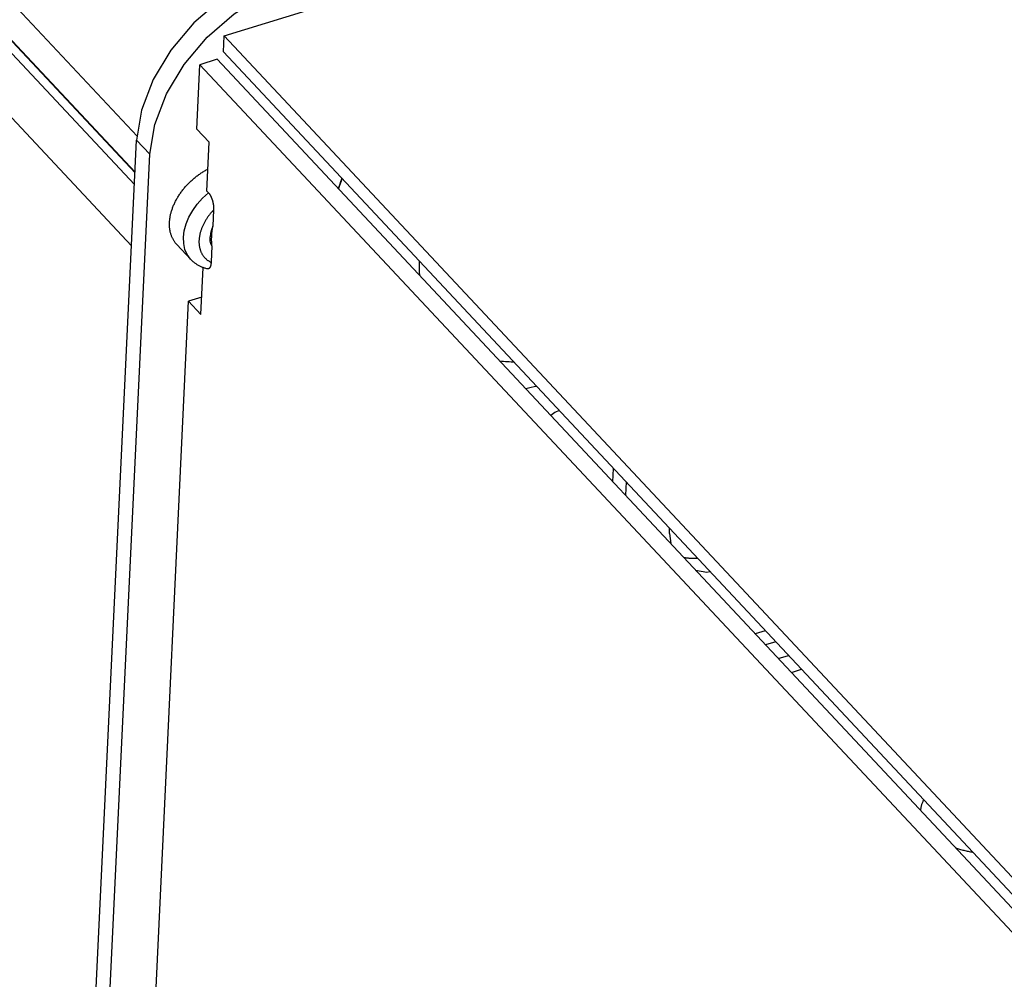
# Model space of a CAD drawing. Extents: x 0 to 841, y 0 to 594.
# Tile 48 of 121: x 751.04 to 758.39, y 152.66 to 159.83. Entities that reach past the tile are written whole.
import ezdxf

# ---------------------------------------------------------------- set-up
doc = ezdxf.new("R2010")
doc.units = 0
doc.header["$LTSCALE"] = 46.255
doc.layers.get('0').update_dxf_attribs({"linetype": 'CONTINUOUS'})
doc.layers.add('CHAMFERS', color=7, linetype='CONTINUOUS')
doc.layers.add('DATUM_AXIS', color=7, linetype='CONTINUOUS')

msp = doc.modelspace()

# ---------------------------------------------------------------- linework, layer by layer
at = {"color": 7, "linetype": 'CONTINUOUS'}
for p, q in [((722.6913, 190.1871), (751.9171, 158.9608)), ((722.6784, 189.9139), (751.9008, 158.6912)), ((752.567, 159.7096), (753.4919, 159.9968)), ((752.5613, 159.5891), (752.567, 159.7096)), ((762.8771, 148.6938), (752.567, 159.7096)), ((762.8713, 148.5733), (752.5613, 159.5891)), ((752.5151, 159.5344), (752.3851, 159.494)), ((762.8253, 148.5184), (752.5151, 159.5344)), ((752.3622, 159.0127), (752.3851, 159.494)), ((762.6953, 148.478), (752.3851, 159.494)), ((752.4542, 158.9145), (752.3622, 159.0127)), ((751.4446, 149.0893), (751.9122, 158.9309)), ((752.0116, 158.8247), (751.9122, 158.9309)), ((752.4369, 158.5501), (752.4542, 158.9145)), ((751.544, 148.9831), (752.0116, 158.8247)), ((752.4493, 158.5368), (752.4369, 158.5501)), ((752.4876, 158.4089), (752.4818, 158.287)), ((752.473, 158.1897), (752.4731, 158.1938)), ((752.473, 158.1858), (752.473, 158.1897)), ((752.4731, 158.1819), (752.473, 158.1858)), ((752.4731, 158.198), (752.4732, 158.2023)), ((752.4731, 158.1938), (752.4731, 158.198)), ((752.4731, 158.1781), (752.4731, 158.1819)), ((752.4732, 158.1743), (752.4731, 158.1781)), ((752.4732, 158.2023), (752.4733, 158.2068)), ((752.4733, 158.2068), (752.4734, 158.2113)), ((752.4748, 158.1397), (752.469, 158.0178)), ((752.4733, 158.1706), (752.4732, 158.1743)), ((752.4734, 158.1669), (752.4733, 158.1706)), ((752.4735, 158.1632), (752.4734, 158.1669)), ((752.4737, 158.1594), (752.4735, 158.1632)), ((752.4739, 158.1556), (752.4737, 158.1594)), ((752.4741, 158.1518), (752.4739, 158.1556)), ((752.4743, 158.1479), (752.4741, 158.1518)), ((752.4745, 158.1439), (752.4743, 158.1479)), ((752.4748, 158.1397), (752.4745, 158.1439)), ((752.3931, 157.629), (752.4097, 157.978)), ((752.3992, 157.7578), (752.3011, 157.7273)), ((751.9995, 151.3804), (752.3011, 157.7273)), ((752.3011, 157.7273), (752.3931, 157.629)), ((755.4686, 156.3786), (755.4734, 156.4776)), ((755.5678, 156.3767), (755.5631, 156.2777)), ((755.8912, 155.9926), (755.8929, 156.0294)), ((755.8912, 155.9926), (755.9012, 155.9165)), ((756.608, 155.2653), (756.5326, 155.2419)), ((756.6858, 155.1822), (756.6103, 155.1588)), ((756.7048, 155.0579), (756.7802, 155.0813)), ((756.8024, 154.9536), (756.8778, 154.9771))]:
    msp.add_line(p, q, dxfattribs=at)
for points in [[(752.9983, 160.2181), (752.7645, 160.1214), (752.5413, 159.9816), (752.3393, 159.8059), (752.168, 159.6029), (752.0357, 159.3824), (751.9488, 159.1547), (751.9122, 158.9309)], [(752.0116, 158.8247), (752.0482, 159.0485), (752.1351, 159.2761), (752.2675, 159.4967), (752.4388, 159.6997), (752.6408, 159.8754), (752.8639, 160.0152), (753.0977, 160.1118)], [(753.4199, 158.5676), (753.4251, 158.5836), (753.4316, 158.6029), (753.4384, 158.6222), (753.4453, 158.6415), (753.4461, 158.6436)], [(753.4466, 158.6431), (753.4396, 158.6239), (753.4328, 158.6045), (753.4263, 158.5851), (753.4204, 158.5671)], [(752.2627, 158.2046), (752.2688, 158.2537), (752.2826, 158.3042), (752.3037, 158.3547), (752.3315, 158.4044), (752.3656, 158.452), (752.4052, 158.4964), (752.4493, 158.5368)], [(752.4493, 158.5368), (752.4503, 158.5357), (752.4512, 158.5346), (752.4522, 158.5334), (752.4532, 158.5323), (752.4542, 158.531), (752.4551, 158.5297), (752.4561, 158.5284), (752.4571, 158.5271), (752.458, 158.5257), (752.4589, 158.5242), (752.4599, 158.5227), (752.4608, 158.5212), (752.4617, 158.5197), (752.4627, 158.5181), (752.4636, 158.5165), (752.4645, 158.5148), (752.4654, 158.5131), (752.4663, 158.5114), (752.4671, 158.5096), (752.468, 158.5078), (752.4689, 158.5059), (752.4697, 158.5041), (752.4705, 158.5022), (752.4714, 158.5002), (752.4722, 158.4982), (752.473, 158.4962), (752.4737, 158.4942), (752.4745, 158.4921), (752.4753, 158.49), (752.476, 158.4879), (752.4767, 158.4857), (752.4774, 158.4836), (752.4781, 158.4813), (752.4788, 158.4791), (752.4794, 158.4768), (752.4801, 158.4745), (752.4807, 158.4722), (752.4813, 158.4699), (752.4818, 158.4675), (752.4824, 158.4651), (752.4829, 158.4627), (752.4834, 158.4603), (752.4839, 158.4578), (752.4843, 158.4553), (752.4848, 158.4529), (752.4852, 158.4503), (752.4856, 158.4478), (752.4859, 158.4453), (752.4862, 158.4427), (752.4865, 158.4402), (752.4868, 158.4376), (752.487, 158.435), (752.4873, 158.4324), (752.4874, 158.4298), (752.4876, 158.4272), (752.4877, 158.4246), (752.4878, 158.4219), (752.4878, 158.4193), (752.4878, 158.4167), (752.4878, 158.4141), (752.4877, 158.4115), (752.4876, 158.4089)], [(752.4876, 158.4089), (752.4835, 158.4046), (752.4795, 158.4003), (752.4756, 158.3959), (752.4717, 158.3915), (752.4678, 158.387), (752.4641, 158.3825), (752.4604, 158.378), (752.4567, 158.3734), (752.4532, 158.3688), (752.4497, 158.3641), (752.4463, 158.3595), (752.4429, 158.3547), (752.4396, 158.35), (752.4364, 158.3452), (752.4333, 158.3404), (752.4302, 158.3356), (752.4273, 158.3307), (752.4244, 158.3258), (752.4216, 158.3209), (752.4188, 158.316), (752.4162, 158.3111), (752.4136, 158.3061), (752.4112, 158.3011), (752.4088, 158.2962), (752.4064, 158.2912), (752.4042, 158.2862), (752.4021, 158.2812), (752.4, 158.2762), (752.3981, 158.2711), (752.3962, 158.2661), (752.3944, 158.2611), (752.3927, 158.2561), (752.3911, 158.2511), (752.3896, 158.2461), (752.3882, 158.2411), (752.3869, 158.2361), (752.3857, 158.2311), (752.3845, 158.2262), (752.3835, 158.2212), (752.3826, 158.2163), (752.3817, 158.2114), (752.381, 158.2065), (752.3803, 158.2016), (752.3797, 158.1968), (752.3793, 158.192), (752.3789, 158.1872), (752.3786, 158.1824), (752.3784, 158.1776), (752.3784, 158.1729), (752.3784, 158.1683), (752.3785, 158.1636), (752.3787, 158.159), (752.379, 158.1545), (752.3794, 158.1499), (752.3799, 158.1454), (752.3805, 158.141), (752.3812, 158.1366), (752.382, 158.1323), (752.3828, 158.128), (752.3838, 158.1237), (752.3849, 158.1195), (752.386, 158.1154), (752.3873, 158.1113), (752.3887, 158.1072), (752.3901, 158.1032), (752.3916, 158.0993), (752.3933, 158.0954), (752.395, 158.0916), (752.3968, 158.0879), (752.3987, 158.0842), (752.4007, 158.0806), (752.4027, 158.077), (752.4049, 158.0735), (752.4072, 158.0701), (752.4095, 158.0668), (752.4119, 158.0635), (752.4144, 158.0603), (752.417, 158.0572), (752.4197, 158.0541), (752.4225, 158.0511), (752.4253, 158.0482), (752.4282, 158.0454), (752.4312, 158.0426), (752.4343, 158.04), (752.4374, 158.0374), (752.4406, 158.0349), (752.4439, 158.0324), (752.4473, 158.0301), (752.4508, 158.0278), (752.4543, 158.0257), (752.4579, 158.0236), (752.4615, 158.0216), (752.4652, 158.0197), (752.469, 158.0178)], [(752.4818, 158.287), (752.4711, 158.2604), (752.4641, 158.2338), (752.461, 158.208)], [(752.4737, 158.2183), (752.4739, 158.2214), (752.474, 158.2244), (752.4742, 158.2275), (752.4744, 158.2306), (752.4746, 158.2336), (752.4749, 158.2366), (752.4751, 158.2396), (752.4754, 158.2425), (752.4757, 158.2455), (752.476, 158.2484), (752.4763, 158.2513), (752.4766, 158.2541), (752.477, 158.257), (752.4773, 158.2598), (752.4777, 158.2626), (752.4781, 158.2654), (752.4785, 158.2682), (752.4789, 158.2709), (752.4794, 158.2736), (752.4798, 158.2763), (752.4803, 158.279), (752.4808, 158.2817), (752.4813, 158.2843), (752.4818, 158.287)], [(752.3174, 158.039), (752.3143, 158.0423), (752.2904, 158.0759), (752.2736, 158.1147), (752.2643, 158.158), (752.2627, 158.2046)], [(752.4748, 158.1397), (752.4693, 158.1519), (752.4651, 158.1649), (752.4623, 158.1786), (752.461, 158.193), (752.461, 158.208)], [(752.4734, 158.2113), (752.4736, 158.2159), (752.4737, 158.2183)], [(752.469, 158.0178), (752.4689, 158.0153), (752.4687, 158.0128), (752.4685, 158.0103), (752.4683, 158.008), (752.468, 158.0057), (752.4677, 158.0035), (752.4673, 158.0013), (752.467, 157.9993), (752.4666, 157.9973), (752.4662, 157.9953), (752.4657, 157.9935), (752.4652, 157.9917), (752.4647, 157.99), (752.4642, 157.9883), (752.4637, 157.9868), (752.4631, 157.9853), (752.4625, 157.9838), (752.4619, 157.9824), (752.4612, 157.9811), (752.4606, 157.9799), (752.4599, 157.9787), (752.4592, 157.9776), (752.4585, 157.9766), (752.4578, 157.9756), (752.457, 157.9747), (752.4563, 157.9738), (752.4555, 157.9731), (752.4547, 157.9723), (752.4539, 157.9717), (752.4531, 157.9711), (752.4522, 157.9705), (752.4514, 157.97), (752.4505, 157.9696), (752.4497, 157.9692), (752.4488, 157.9689), (752.4479, 157.9687), (752.447, 157.9685), (752.4461, 157.9683), (752.4452, 157.9683), (752.4442, 157.9682), (752.4433, 157.9682), (752.4424, 157.9683), (752.4414, 157.9684), (752.4405, 157.9686), (752.44, 157.9687)], [(754.024, 158.0262), (754.0235, 158.0121), (754.0231, 157.9978), (754.0229, 157.9836), (754.023, 157.9694), (754.0233, 157.9554), (754.0238, 157.9414), (754.0245, 157.9274), (754.0249, 157.9212)], [(754.6228, 157.2824), (754.6256, 157.282), (754.6394, 157.2803), (754.6533, 157.2788), (754.6673, 157.2776), (754.6814, 157.2765), (754.6956, 157.2757), (754.7099, 157.275), (754.7242, 157.2746), (754.7275, 157.2746)], [(754.8991, 157.0912), (754.8807, 157.0867), (754.8605, 157.082), (754.8403, 157.0775), (754.8201, 157.0733), (754.8187, 157.0731)], [(755.0685, 156.9102), (755.0354, 156.8953), (755.006, 156.873)], [(756.1025, 155.8054), (756.0989, 155.8052), (756.0914, 155.8048), (756.084, 155.8045), (756.0766, 155.8044), (756.0692, 155.8045), (756.062, 155.8046), (756.0547, 155.8049), (756.0475, 155.8054), (756.0404, 155.806), (756.0334, 155.8067), (756.0264, 155.8076), (756.0195, 155.8086), (756.0126, 155.8097), (756.0058, 155.811), (755.9991, 155.8124), (755.9985, 155.8125)], [(756.0874, 155.7176), (756.1711, 155.7035), (756.1944, 155.7073)]]:
    msp.add_lwpolyline(points, dxfattribs=at)
at = {"layer": 'CHAMFERS', "color": 7, "linetype": 'CONTINUOUS'}
for p, q in [((722.674, 189.9126), (751.9006, 158.6855)), ((722.6333, 189.8643), (751.8964, 158.5982)), ((751.8747, 158.1402), (722.6115, 189.4063))]:
    msp.add_line(p, q, dxfattribs=at)
at = {"layer": 'DATUM_AXIS', "color": 7, "linetype": 'CONTINUOUS'}
msp.add_line((752.3174, 158.039), (752.213, 158.1505), dxfattribs=at)
for points in [[(752.1583, 158.3162), (752.1586, 158.3221), (752.1591, 158.328), (752.1597, 158.3339), (752.1603, 158.3399), (752.1611, 158.3459), (752.162, 158.352), (752.1631, 158.358), (752.1642, 158.3641), (752.1655, 158.3702), (752.1668, 158.3763), (752.1683, 158.3825), (752.1699, 158.3886), (752.1716, 158.3948), (752.1734, 158.401), (752.1754, 158.4071), (752.1774, 158.4133), (752.1795, 158.4195), (752.1818, 158.4257), (752.1842, 158.4319), (752.1866, 158.4381), (752.1892, 158.4443), (752.1919, 158.4504), (752.1947, 158.4566), (752.1976, 158.4628), (752.2006, 158.4689), (752.2036, 158.475), (752.2068, 158.4811), (752.2101, 158.4872), (752.2135, 158.4933), (752.217, 158.4994), (752.2206, 158.5054), (752.2243, 158.5114), (752.2281, 158.5173), (752.2319, 158.5233), (752.2359, 158.5292), (752.2399, 158.535), (752.2441, 158.5409), (752.2483, 158.5467), (752.2526, 158.5524), (752.257, 158.5581), (752.2615, 158.5638), (752.266, 158.5694), (752.2707, 158.575), (752.2754, 158.5805), (752.2802, 158.5859), (752.285, 158.5913), (752.29, 158.5967), (752.295, 158.602), (752.3001, 158.6072), (752.3052, 158.6124), (752.3104, 158.6175), (752.3157, 158.6226), (752.321, 158.6275), (752.3265, 158.6325), (752.3319, 158.6373), (752.3374, 158.6421), (752.343, 158.6468), (752.3487, 158.6514), (752.3543, 158.656), (752.3601, 158.6604), (752.3659, 158.6648), (752.3717, 158.6691), (752.3776, 158.6734), (752.3835, 158.6775), (752.3894, 158.6816), (752.3954, 158.6855), (752.4015, 158.6894), (752.4075, 158.6932), (752.4136, 158.697), (752.4198, 158.7006), (752.4259, 158.7041), (752.4321, 158.7075), (752.4383, 158.7109), (752.4446, 158.7141), (752.4447, 158.7142)], [(752.213, 158.1505), (752.2107, 158.153), (752.2074, 158.1567), (752.2042, 158.1606), (752.2011, 158.1645), (752.1981, 158.1686), (752.1952, 158.1727), (752.1924, 158.1769), (752.1897, 158.1812), (752.1871, 158.1855), (752.1846, 158.19), (752.1822, 158.1945), (752.1799, 158.1991), (752.1778, 158.2037), (752.1757, 158.2085), (752.1738, 158.2133), (752.1719, 158.2182), (752.1702, 158.2231), (752.1686, 158.2282), (752.1671, 158.2333), (752.1657, 158.2384), (752.1644, 158.2436), (752.1633, 158.2489), (752.1622, 158.2542), (752.1613, 158.2596), (752.1605, 158.265), (752.1598, 158.2705), (752.1592, 158.2761), (752.1587, 158.2817), (752.1583, 158.2873), (752.1581, 158.293), (752.158, 158.2987), (752.158, 158.3045), (752.1581, 158.3103), (752.1583, 158.3162)], [(752.44, 157.9687), (752.4358, 157.9698), (752.4303, 157.9713), (752.4249, 157.9729), (752.4196, 157.9746), (752.4143, 157.9763), (752.4091, 157.9782), (752.404, 157.9802), (752.399, 157.9823), (752.394, 157.9845), (752.3891, 157.9868), (752.3843, 157.9891), (752.3795, 157.9916), (752.3748, 157.9942), (752.3702, 157.9968), (752.3657, 157.9995), (752.3612, 158.0024), (752.3568, 158.0053), (752.3525, 158.0083), (752.3483, 158.0113), (752.3442, 158.0145), (752.3401, 158.0178), (752.3361, 158.0211), (752.3322, 158.0245), (752.3284, 158.028), (752.3246, 158.0316), (752.321, 158.0353), (752.3174, 158.039)], [(757.7902, 154.0022), (757.7878, 153.9976), (757.7854, 153.9927), (757.7832, 153.9878), (757.7811, 153.9829), (757.7791, 153.978), (757.7773, 153.973), (757.7756, 153.9681), (757.7741, 153.963), (757.7727, 153.958), (757.7714, 153.953), (757.7704, 153.9479), (757.7694, 153.9429), (757.7686, 153.9378), (757.768, 153.9327), (757.7675, 153.9276), (757.7672, 153.9228)], [(758.0285, 153.6436), (758.0356, 153.6411), (758.0433, 153.6385), (758.051, 153.6361), (758.0588, 153.6336), (758.0667, 153.6313), (758.0746, 153.6291), (758.0826, 153.6269), (758.0907, 153.6248), (758.0988, 153.6228), (758.1069, 153.6208), (758.1151, 153.619), (758.1233, 153.6172), (758.1316, 153.6155), (758.14, 153.6139), (758.1483, 153.6124), (758.1563, 153.6111)]]:
    msp.add_lwpolyline(points, dxfattribs=at)

doc.saveas('drawing.dxf')
